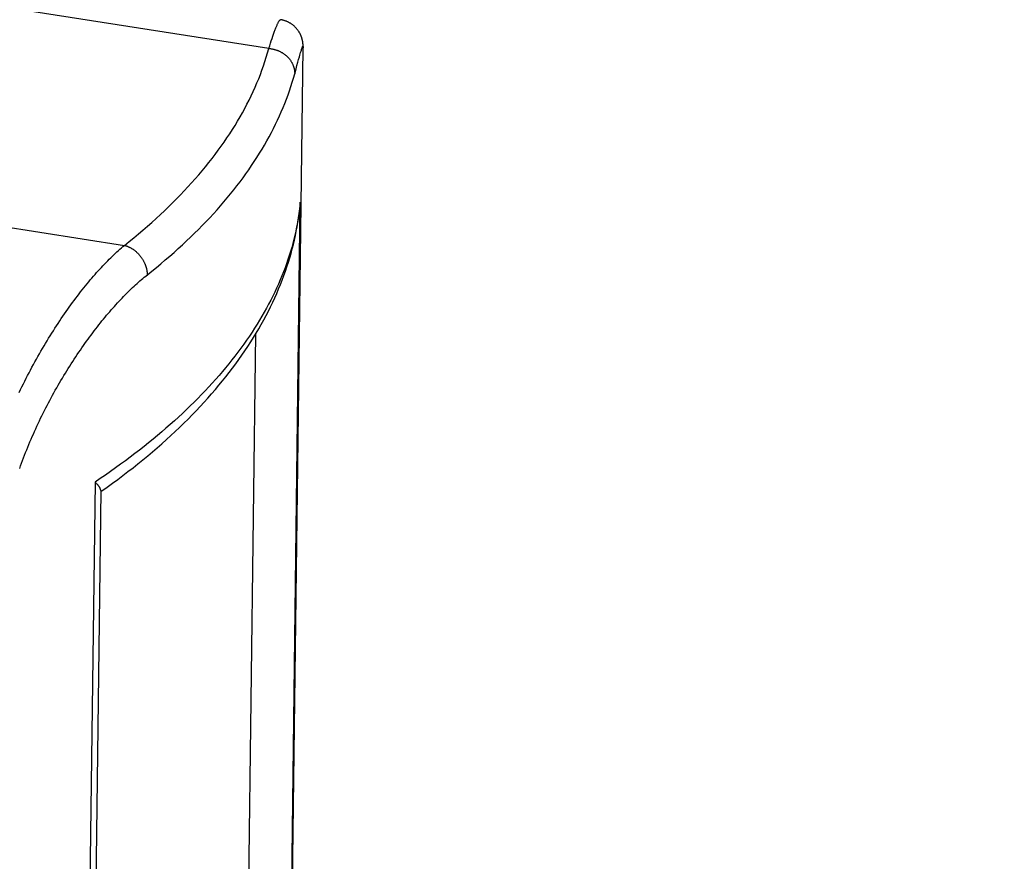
# Model space of a CAD drawing. Header units: inches. Extents: x 0 to 22, y 0 to 17.
# Tile 14 of 46: x 5.672 to 6.232, y 10.095 to 10.574. Entities that reach past the tile are written whole.
import ezdxf

# ---------------------------------------------------------------- set-up
doc = ezdxf.new("R2010")
doc.units = ezdxf.units.IN
doc.header["$LTSCALE"] = 1.21
doc.header["$MEASUREMENT"] = 0
doc.layers.get('0').update_dxf_attribs({"linetype": 'CONTINUOUS'})
doc.styles.get("Standard").update_dxf_attribs({"font": 'arial.ttf'})
doc.dimstyles.new('DIMSTYLE_1', dxfattribs={"dimtxt": 0.17, "dimasz": 0.2, "dimexe": 0.09, "dimexo": 0.07, "dimgap": 0.0425, "dimtad": 0, "dimtih": 1, "dimtoh": 1, "dimzin": 4, "dimdsep": 46, "dimtxsty": 'Standard', "dimblk": '_FILLED', "dimblk1": '_FILLED', "dimblk2": '_FILLED', "dimcen": 0.09, "dimadec": 3, "dimazin": 1, "dimtfac": 1, "dimtdec": 3, "dimtofl": 0, "dimtmove": 0, "dimatfit": 3, "dimldrblk": '_FILLED', "dimfxl": 0, "dimtolj": 1, "dimtzin": 4, "dimarcsym": 0})

# ---------------------------------------------------------------- blocks, each defined once
blk = doc.blocks.new('_FILLED')
at = {"color": 0, "linetype": 'ByBlock'}
blk.add_solid([(0, 0), (-1, 0.2), (-1, -0.2)], dxfattribs=at)
blk = doc.blocks.new('*D1')
at = {"color": 2, "linetype": 'Continuous'}
for p, q in [((20.91022, 11.49585), (20.85487, 11.63146)), ((21.06423, 11.11846), (20.91022, 11.49585)), ((20.92289, 11.4648), (11.49039, 7.61535)), ((1.29385, 3.45408), (10.72634, 7.30354)), ((1.28118, 3.48513), (1.22583, 3.62074)), ((1.43519, 3.10774), (1.28118, 3.48513))]:
    blk.add_line(p, q, dxfattribs=at)
at = {"color": 2, "linetype": 'Continuous', "xscale": 0.2, "yscale": 0.2, "zscale": 0.2}
for p, rotation in [((20.92289, 11.4648), 22.2006454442), ((1.29385, 3.45408), 202.2006454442)]:
    blk.add_blockref('_FILLED', p, dxfattribs=dict(at, rotation=rotation))
at = {"color": 2, "linetype": 'Continuous', "insert": (11.10837, 7.54444), "char_height": 0.17, "width": 0.594052, "attachment_point": 2, "line_spacing_factor": 0.9}
blk.add_mtext('37.00', dxfattribs=at)

msp = doc.modelspace()

# ---------------------------------------------------------------- linework, layer by layer
at = {"color": 7, "linetype": 'Continuous'}
for p, q in [((5.81363, 10.55723), (5.13473, 10.6633)), ((5.81459, 10.56026), (5.81505, 10.56167)), ((5.81505, 10.56167), (5.8155, 10.563)), ((5.81363, 10.55723), (5.81412, 10.55879)), ((5.81412, 10.55879), (5.81459, 10.56026)), ((5.82329, 9.78083), (5.83315, 10.55769)), ((5.83315, 10.55773), (5.83315, 10.55796)), ((5.83315, 10.55775), (5.83315, 10.5577)), ((5.05258, 10.55128), (5.73147, 10.44522)), ((5.83014, 10.5494), (5.83059, 10.55103)), ((5.83059, 10.55103), (5.83101, 10.55251)), ((5.83101, 10.55251), (5.83127, 10.55341)), ((5.83127, 10.55341), (5.83151, 10.55424)), ((5.83151, 10.55424), (5.83173, 10.555)), ((5.83173, 10.555), (5.83194, 10.55568)), ((5.82835, 10.54287), (5.82911, 10.54567)), ((5.82911, 10.54567), (5.82964, 10.54761)), ((5.82964, 10.54761), (5.83014, 10.5494)), ((5.8237, 9.85095), (5.83155, 10.46977)), ((5.79945, 9.8607), (5.80623, 10.39496)), ((5.71474, 10.3105), (5.70688, 9.69168))]:
    msp.add_line(p, q, dxfattribs=at)
for points in [[(5.8155, 10.563), (5.81592, 10.56426), (5.81613, 10.56486), (5.81633, 10.56545), (5.81653, 10.56601), (5.81673, 10.56655), (5.81692, 10.56708), (5.8171, 10.56758), (5.81729, 10.56807), (5.81746, 10.56853), (5.81764, 10.56898), (5.81781, 10.56941), (5.81797, 10.56981), (5.81813, 10.5702), (5.81829, 10.57056), (5.81844, 10.57091), (5.81859, 10.57124), (5.81873, 10.57154), (5.81887, 10.57183), (5.819, 10.57209), (5.81913, 10.57234), (5.81926, 10.57256), (5.81938, 10.57276), (5.81949, 10.57294), (5.81961, 10.5731), (5.81972, 10.57324), (5.81982, 10.57336), (5.81992, 10.57346), (5.82002, 10.57354), (5.82011, 10.57359), (5.8202, 10.57363), (5.82028, 10.57364), (5.82034, 10.57364)], [(5.83315, 10.55796), (5.83315, 10.55807), (5.83315, 10.55818), (5.83315, 10.55829), (5.83315, 10.5584), (5.83315, 10.55852), (5.83314, 10.55863), (5.83314, 10.55874), (5.83314, 10.55885), (5.83313, 10.55897), (5.83313, 10.55909), (5.83312, 10.5592), (5.83311, 10.55932), (5.83311, 10.55945), (5.8331, 10.55957), (5.83309, 10.5597), (5.83308, 10.55982), (5.83306, 10.55995), (5.83305, 10.56009), (5.83304, 10.56022), (5.83302, 10.56036), (5.833, 10.5605), (5.83298, 10.56064), (5.83296, 10.56078), (5.83294, 10.56092), (5.83292, 10.56106), (5.83289, 10.56121), (5.83287, 10.56135), (5.83284, 10.5615), (5.83281, 10.56165), (5.83278, 10.5618), (5.83275, 10.56195), (5.83271, 10.5621), (5.83267, 10.56226), (5.83263, 10.56243), (5.83259, 10.56259), (5.83254, 10.56276), (5.83249, 10.56293), (5.83244, 10.5631), (5.83238, 10.56328), (5.83233, 10.56346), (5.83226, 10.56365), (5.8322, 10.56384), (5.83212, 10.56403), (5.83205, 10.56423), (5.83197, 10.56443), (5.83188, 10.56463), (5.83179, 10.56484), (5.83169, 10.56506), (5.83159, 10.56528), (5.83148, 10.5655), (5.83137, 10.56572), (5.83124, 10.56595), (5.83112, 10.56618), (5.83098, 10.56641), (5.83084, 10.56665), (5.83069, 10.56689), (5.83053, 10.56712), (5.83037, 10.56736), (5.8302, 10.5676), (5.83003, 10.56784), (5.82984, 10.56807), (5.82966, 10.56831), (5.82946, 10.56854), (5.82926, 10.56877), (5.82905, 10.569), (5.82884, 10.56922), (5.82862, 10.56944), (5.8284, 10.56966), (5.82817, 10.56987), (5.82794, 10.57008), (5.8277, 10.57029), (5.82745, 10.57049), (5.8272, 10.57069), (5.82695, 10.57088), (5.82669, 10.57106), (5.82643, 10.57124), (5.82616, 10.57142), (5.82589, 10.57159), (5.82562, 10.57175), (5.82534, 10.57191), (5.82506, 10.57206), (5.82478, 10.57221), (5.82449, 10.57235), (5.8242, 10.57249), (5.82391, 10.57262), (5.82361, 10.57274), (5.82331, 10.57285), (5.82301, 10.57296), (5.82271, 10.57307), (5.8224, 10.57316), (5.82209, 10.57325), (5.82178, 10.57334), (5.82147, 10.57341), (5.82116, 10.57349), (5.82084, 10.57355), (5.82053, 10.57361), (5.82034, 10.57364)], [(5.73147, 10.44522), (5.73416, 10.44737), (5.73681, 10.44953), (5.73943, 10.4517), (5.742, 10.45388), (5.74453, 10.45607), (5.74702, 10.45827), (5.74948, 10.46048), (5.75189, 10.46269), (5.75426, 10.46492), (5.75659, 10.46715), (5.75888, 10.4694), (5.76113, 10.47165), (5.76333, 10.47391), (5.7655, 10.47618), (5.76762, 10.47846), (5.76971, 10.48075), (5.77175, 10.48304), (5.77374, 10.48534), (5.7757, 10.48765), (5.77761, 10.48997), (5.77949, 10.49229), (5.78132, 10.49462), (5.7831, 10.49696), (5.78485, 10.49931), (5.78655, 10.50166), (5.78821, 10.50402), (5.78982, 10.50638), (5.79139, 10.50875), (5.79292, 10.51113), (5.79441, 10.51351), (5.79585, 10.5159), (5.79725, 10.5183), (5.7986, 10.52069), (5.79991, 10.5231), (5.80118, 10.52551), (5.8024, 10.52792), (5.80358, 10.53034), (5.80472, 10.53277), (5.80581, 10.5352), (5.80685, 10.53763), (5.80785, 10.54007), (5.80881, 10.54251), (5.80973, 10.54496), (5.8106, 10.54741), (5.81142, 10.54986), (5.8122, 10.55231), (5.81294, 10.55477), (5.81363, 10.55723)], [(5.81363, 10.55723), (5.81394, 10.55721), (5.81426, 10.55718), (5.81457, 10.55715), (5.81489, 10.55711), (5.8152, 10.55706), (5.81552, 10.557), (5.81583, 10.55695), (5.81614, 10.55688), (5.81645, 10.55681), (5.81676, 10.55673), (5.81707, 10.55665), (5.81737, 10.55656), (5.81768, 10.55647), (5.81798, 10.55637), (5.81828, 10.55626), (5.81858, 10.55615), (5.81887, 10.55603), (5.81917, 10.55591), (5.81946, 10.55578), (5.81974, 10.55565), (5.82003, 10.55551), (5.82031, 10.55537), (5.82059, 10.55522), (5.82087, 10.55506), (5.82114, 10.55491), (5.82141, 10.55474), (5.82167, 10.55457), (5.82193, 10.5544), (5.82219, 10.55422), (5.82245, 10.55404), (5.8227, 10.55385), (5.82294, 10.55366), (5.82318, 10.55346), (5.82342, 10.55326), (5.82365, 10.55305), (5.82388, 10.55284), (5.82411, 10.55263), (5.82432, 10.55241), (5.82454, 10.55219), (5.82475, 10.55196), (5.82495, 10.55174), (5.82515, 10.5515), (5.82534, 10.55127), (5.82553, 10.55103), (5.82571, 10.55078), (5.82589, 10.55054), (5.82606, 10.55029), (5.82622, 10.55004), (5.82638, 10.54978), (5.82654, 10.54953), (5.82669, 10.54927), (5.82683, 10.54901), (5.82696, 10.54874), (5.82709, 10.54847), (5.82722, 10.54821), (5.82734, 10.54793), (5.82745, 10.54766), (5.82755, 10.54739), (5.82765, 10.54711), (5.82774, 10.54683), (5.82783, 10.54656), (5.82791, 10.54628), (5.82798, 10.54599), (5.82805, 10.54571), (5.82811, 10.54543), (5.82816, 10.54515), (5.82821, 10.54486), (5.82825, 10.54458), (5.82828, 10.54429), (5.82831, 10.54401), (5.82833, 10.54372), (5.82834, 10.54344), (5.82835, 10.54315), (5.82835, 10.54287)], [(5.83194, 10.55568), (5.83213, 10.55629), (5.83222, 10.55657), (5.8323, 10.55683), (5.83238, 10.55707), (5.83246, 10.55729), (5.83253, 10.55749), (5.8326, 10.55768), (5.83266, 10.55785), (5.83272, 10.55799), (5.83277, 10.55812), (5.83283, 10.55823), (5.83287, 10.55832), (5.83292, 10.55839), (5.83296, 10.55844), (5.83299, 10.55848), (5.83302, 10.55849), (5.83305, 10.55849), (5.83308, 10.55846), (5.8331, 10.55842), (5.83312, 10.55836), (5.83313, 10.55827), (5.83314, 10.55817), (5.83315, 10.55805), (5.83315, 10.55791), (5.83315, 10.55775)], [(5.74358, 10.42775), (5.74703, 10.43051), (5.74964, 10.43263), (5.7522, 10.43475), (5.75473, 10.43689), (5.75722, 10.43904), (5.75968, 10.44119), (5.76209, 10.44335), (5.76447, 10.44553), (5.76681, 10.44771), (5.76911, 10.4499), (5.77138, 10.4521), (5.7736, 10.4543), (5.77579, 10.45652), (5.77793, 10.45874), (5.78004, 10.46097), (5.78211, 10.46321), (5.78414, 10.46545), (5.78612, 10.4677), (5.78807, 10.46996), (5.78998, 10.47223), (5.79185, 10.47451), (5.79369, 10.47679), (5.79548, 10.47907), (5.79723, 10.48137), (5.79894, 10.48367), (5.80061, 10.48598), (5.80223, 10.48829), (5.80382, 10.49061), (5.80537, 10.49293), (5.80688, 10.49526), (5.80834, 10.4976), (5.80977, 10.49994), (5.81115, 10.50229), (5.8125, 10.50464), (5.8138, 10.507), (5.81506, 10.50936), (5.81628, 10.51173), (5.81746, 10.5141), (5.8186, 10.51648), (5.81969, 10.51886), (5.82074, 10.52124), (5.82176, 10.52363), (5.82273, 10.52602), (5.82366, 10.52842), (5.82454, 10.53082), (5.82539, 10.53322), (5.82619, 10.53563), (5.82695, 10.53804), (5.82767, 10.54045), (5.82835, 10.54287)], [(5.79482, 10.37784), (5.79659, 10.38029), (5.79834, 10.38277), (5.80004, 10.38525), (5.8017, 10.38774), (5.80331, 10.39023), (5.80488, 10.39273), (5.8064, 10.39523), (5.80788, 10.39774), (5.80932, 10.40024), (5.81071, 10.40276), (5.81205, 10.40527), (5.81335, 10.40779), (5.81461, 10.41031), (5.81582, 10.41283), (5.81699, 10.41535), (5.81811, 10.41787), (5.81919, 10.4204), (5.82023, 10.42293), (5.82122, 10.42546), (5.82217, 10.42798), (5.82307, 10.43051), (5.82394, 10.43304), (5.82475, 10.43558), (5.82553, 10.43811), (5.82626, 10.44064), (5.82695, 10.44317), (5.82759, 10.4457), (5.82819, 10.44823), (5.82875, 10.45076), (5.82927, 10.45329), (5.82974, 10.45582), (5.83018, 10.45835), (5.83057, 10.46088), (5.83091, 10.46341), (5.83122, 10.46594), (5.8314, 10.46765)], [(5.83155, 10.46977), (5.8313, 10.4674), (5.83102, 10.46504), (5.83069, 10.46269), (5.83032, 10.46035), (5.82992, 10.45802), (5.82947, 10.45568), (5.82899, 10.45335), (5.82846, 10.45102), (5.8279, 10.44869), (5.82729, 10.44637), (5.82665, 10.44404), (5.82597, 10.44172), (5.82525, 10.4394), (5.82449, 10.43708), (5.82368, 10.43476), (5.82284, 10.43245), (5.82196, 10.43014), (5.82105, 10.42783), (5.82009, 10.42553), (5.81909, 10.42323), (5.81805, 10.42093), (5.81698, 10.41863), (5.81586, 10.41634), (5.81471, 10.41405), (5.81352, 10.41177), (5.81229, 10.40949), (5.81102, 10.40721), (5.80971, 10.40494), (5.80837, 10.40267), (5.80698, 10.40041), (5.80555, 10.39814), (5.80408, 10.39587), (5.80255, 10.39358), (5.80098, 10.39129), (5.79937, 10.389), (5.7977, 10.3867)], [(5.8314, 10.46765), (5.83143, 10.46796), (5.83148, 10.46857), (5.83152, 10.46917), (5.83155, 10.46977)], [(5.6716, 10.36155), (5.67238, 10.36316), (5.67316, 10.36477), (5.67395, 10.36637), (5.67475, 10.36797), (5.67556, 10.36956), (5.67637, 10.37114), (5.67719, 10.37272), (5.67801, 10.37428), (5.67884, 10.37584), (5.67968, 10.37739), (5.68052, 10.37893), (5.68137, 10.38046), (5.68223, 10.38199), (5.68308, 10.3835), (5.68395, 10.38501), (5.68482, 10.3865), (5.68569, 10.38798), (5.68657, 10.38946), (5.68745, 10.39092), (5.68834, 10.39237), (5.68923, 10.39381), (5.69012, 10.39524), (5.69101, 10.39666), (5.69191, 10.39807), (5.69281, 10.39946), (5.69372, 10.40084), (5.69463, 10.40221), (5.69553, 10.40356), (5.69644, 10.4049), (5.69736, 10.40623), (5.69827, 10.40755), (5.69919, 10.40885), (5.7001, 10.41014), (5.70102, 10.41141), (5.70194, 10.41267), (5.70285, 10.41392), (5.70377, 10.41515), (5.70469, 10.41636), (5.70561, 10.41756), (5.70653, 10.41875), (5.70745, 10.41992), (5.70836, 10.42107), (5.70928, 10.42221), (5.71019, 10.42333), (5.71111, 10.42444), (5.71202, 10.42553), (5.71293, 10.4266), (5.71384, 10.42766), (5.71475, 10.4287), (5.71566, 10.42973), (5.71656, 10.43074), (5.71746, 10.43173), (5.71836, 10.4327), (5.71926, 10.43366), (5.72015, 10.4346), (5.72104, 10.43552), (5.72193, 10.43643), (5.72281, 10.43732), (5.7237, 10.43819), (5.72458, 10.43904), (5.72545, 10.43988), (5.72632, 10.44069), (5.72719, 10.44149), (5.72805, 10.44228), (5.72891, 10.44304), (5.72977, 10.44378), (5.73062, 10.44451), (5.73147, 10.44522)], [(5.73147, 10.44522), (5.73175, 10.44515), (5.73202, 10.44506), (5.7323, 10.44498), (5.73258, 10.44488), (5.73285, 10.44478), (5.73313, 10.44468), (5.7334, 10.44457), (5.73368, 10.44445), (5.73395, 10.44433), (5.73422, 10.4442), (5.73449, 10.44407), (5.73476, 10.44393), (5.73503, 10.44378), (5.73529, 10.44363), (5.73556, 10.44348), (5.73582, 10.44332), (5.73608, 10.44315), (5.73634, 10.44298), (5.73659, 10.44281), (5.73685, 10.44263), (5.7371, 10.44244), (5.73734, 10.44225), (5.73759, 10.44205), (5.73783, 10.44185), (5.73807, 10.44165), (5.73831, 10.44144), (5.73854, 10.44123), (5.73877, 10.44101), (5.739, 10.44079), (5.73922, 10.44056), (5.73944, 10.44033), (5.73965, 10.4401), (5.73987, 10.43986), (5.74008, 10.43962), (5.74028, 10.43938), (5.74048, 10.43913), (5.74068, 10.43888), (5.74087, 10.43863), (5.74105, 10.43837), (5.74124, 10.43811), (5.74142, 10.43785), (5.74159, 10.43758), (5.74176, 10.43731), (5.74192, 10.43704), (5.74208, 10.43677), (5.74224, 10.43649), (5.74239, 10.43622), (5.74254, 10.43594), (5.74268, 10.43566), (5.74281, 10.43537), (5.74294, 10.43509), (5.74306, 10.4348), (5.74318, 10.43451), (5.7433, 10.43423), (5.74341, 10.43394), (5.74351, 10.43365), (5.74361, 10.43335), (5.7437, 10.43306), (5.74378, 10.43277), (5.74387, 10.43248), (5.74394, 10.43218), (5.74401, 10.43189), (5.74407, 10.43159), (5.74413, 10.4313), (5.74418, 10.43101), (5.74423, 10.43071), (5.74427, 10.43042), (5.74431, 10.43013), (5.74433, 10.42984), (5.74436, 10.42955), (5.74437, 10.42926), (5.74438, 10.42897), (5.74439, 10.42868), (5.74439, 10.4284)], [(5.67186, 10.31826), (5.67239, 10.31978), (5.67294, 10.32129), (5.6735, 10.3228), (5.67407, 10.32431), (5.67465, 10.32582), (5.67524, 10.32734), (5.67584, 10.32885), (5.67645, 10.33035), (5.67707, 10.33186), (5.6777, 10.33337), (5.67834, 10.33487), (5.67899, 10.33637), (5.67965, 10.33787), (5.68032, 10.33937), (5.681, 10.34086), (5.68168, 10.34235), (5.68238, 10.34384), (5.68308, 10.34532), (5.68379, 10.3468), (5.68451, 10.34828), (5.68524, 10.34975), (5.68598, 10.35121), (5.68672, 10.35268), (5.68747, 10.35413), (5.68823, 10.35558), (5.689, 10.35703), (5.68977, 10.35847), (5.69055, 10.3599), (5.69134, 10.36133), (5.69213, 10.36275), (5.69293, 10.36416), (5.69373, 10.36557), (5.69454, 10.36697), (5.69536, 10.36836), (5.69618, 10.36974), (5.69701, 10.37112), (5.69784, 10.37249), (5.69867, 10.37384), (5.69952, 10.37519), (5.70036, 10.37653), (5.70121, 10.37786), (5.70206, 10.37919), (5.70292, 10.3805), (5.70378, 10.3818), (5.70464, 10.38309), (5.7055, 10.38437), (5.70637, 10.38564), (5.70724, 10.3869), (5.70811, 10.38815), (5.70899, 10.38938), (5.70987, 10.39061), (5.71075, 10.39182), (5.71163, 10.39302), (5.71251, 10.39421), (5.71339, 10.39539), (5.71427, 10.39656), (5.71516, 10.39771), (5.71604, 10.39885), (5.71693, 10.39997), (5.71781, 10.40109), (5.71869, 10.40219), (5.71958, 10.40327), (5.72046, 10.40435), (5.72135, 10.40541), (5.72223, 10.40645), (5.72311, 10.40748), (5.72399, 10.4085), (5.72487, 10.40951), (5.72575, 10.41049), (5.72662, 10.41147), (5.7275, 10.41243), (5.72837, 10.41337), (5.72924, 10.4143), (5.73011, 10.41522), (5.73097, 10.41612), (5.73184, 10.417), (5.7327, 10.41787), (5.73355, 10.41873), (5.73441, 10.41957), (5.73526, 10.42039), (5.73611, 10.4212), (5.73695, 10.42199), (5.73779, 10.42277), (5.73863, 10.42353), (5.73947, 10.42427), (5.7403, 10.425), (5.74112, 10.42571), (5.74195, 10.42641), (5.74276, 10.42709), (5.74358, 10.42775)], [(5.7977, 10.3867), (5.79603, 10.38445), (5.79433, 10.38222), (5.7926, 10.38), (5.79083, 10.37779), (5.78903, 10.37558), (5.78718, 10.37338), (5.7853, 10.37119), (5.78338, 10.369), (5.78143, 10.36682), (5.77943, 10.36464), (5.7774, 10.36247), (5.77534, 10.36031), (5.77324, 10.35815), (5.7711, 10.35601), (5.76892, 10.35386), (5.76671, 10.35173), (5.76446, 10.3496), (5.76218, 10.34748), (5.75986, 10.34537), (5.7575, 10.34327), (5.75511, 10.34117), (5.75269, 10.33908), (5.75022, 10.337), (5.74773, 10.33493), (5.74519, 10.33286), (5.74263, 10.33081), (5.74003, 10.32876), (5.73739, 10.32672), (5.73471, 10.32468), (5.73199, 10.32265), (5.72922, 10.32062), (5.72641, 10.31858), (5.72355, 10.31655), (5.72065, 10.31453), (5.71771, 10.31251), (5.71474, 10.3105)], [(5.71796, 10.30502), (5.71858, 10.30545), (5.72163, 10.30763), (5.72465, 10.30982), (5.72763, 10.31201), (5.73057, 10.31423), (5.73347, 10.31645), (5.73634, 10.31869), (5.73916, 10.32093), (5.74195, 10.32319), (5.7447, 10.32546), (5.74741, 10.32774), (5.75008, 10.33004), (5.75271, 10.33234), (5.75531, 10.33465), (5.75786, 10.33698), (5.76037, 10.33931), (5.76284, 10.34166), (5.76527, 10.34401), (5.76765, 10.34638), (5.77, 10.34875), (5.7723, 10.35113), (5.77457, 10.35352), (5.77679, 10.35592), (5.77896, 10.35833), (5.7811, 10.36075), (5.78319, 10.36317), (5.78524, 10.3656), (5.78725, 10.36804), (5.78921, 10.37049), (5.79113, 10.37294), (5.793, 10.3754), (5.79482, 10.37784)], [(5.71797, 10.30572), (5.71797, 10.30576), (5.71796, 10.30589), (5.71795, 10.30602), (5.71792, 10.30615), (5.71789, 10.30629), (5.71785, 10.30644), (5.7178, 10.30659), (5.71774, 10.30674), (5.71767, 10.3069), (5.71759, 10.30706), (5.7175, 10.30723), (5.7174, 10.30741), (5.71729, 10.30758), (5.71717, 10.30777), (5.71704, 10.30795), (5.7169, 10.30814), (5.71675, 10.30834), (5.71659, 10.30854), (5.71643, 10.30874), (5.71625, 10.30895), (5.71606, 10.30916), (5.71586, 10.30938), (5.71566, 10.3096), (5.71544, 10.30982), (5.71521, 10.31004), (5.71498, 10.31027), (5.71474, 10.3105)], [(5.71797, 10.30572), (5.71036, 9.70604)]]:
    msp.add_lwpolyline(points, dxfattribs=at)

# ---------------------------------------------------------------- dimensions: what is measured, and where the dimension line sits
at = {"color": 2, "linetype": 'Continuous'}
dim = msp.add_linear_dim(base=(20.92289, 11.4648), p1=(1.46164, 3.04292), p2=(21.09068, 11.05364), angle=22.2006, text='37.00', dimstyle='DIMSTYLE_1', dxfattribs=at)
dim.commit()
dim.dimension.update_dxf_attribs({"geometry": '*D1', "text_midpoint": (11.10801, 7.45849), "dimtype": 160})

doc.saveas('drawing.dxf')
